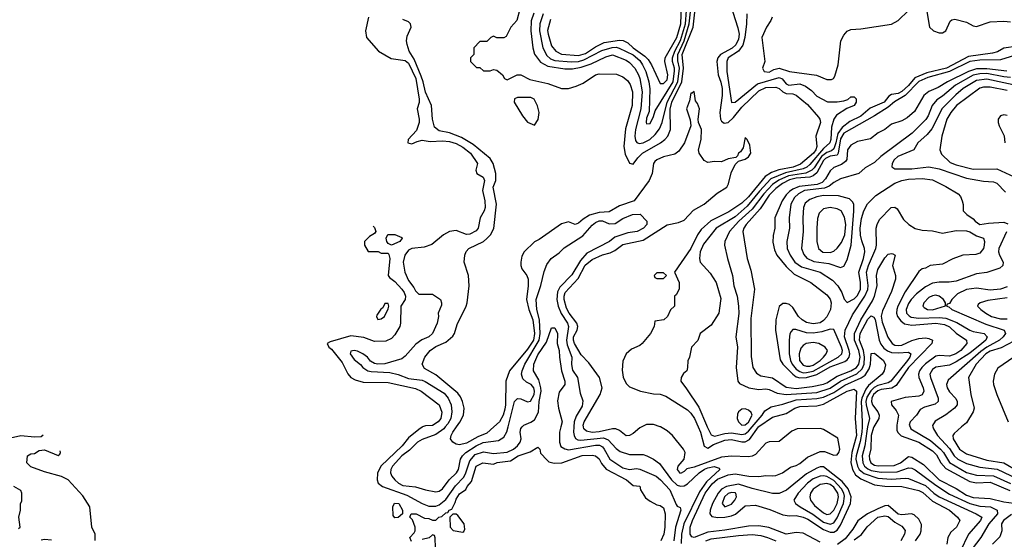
# Model space of a CAD drawing. Header units: inches. Extents: x 1793402 to 1900366, y 320852 to 470679.
# Tile 140 of 256: x 1811304 to 1817093, y 389339 to 392395. Entities that reach past the tile are written whole.
import ezdxf

# ---------------------------------------------------------------- set-up
doc = ezdxf.new("R2010")
doc.units = ezdxf.units.IN
doc.header["$MEASUREMENT"] = 0
doc.layers.add('B8318', color=7, linetype='Continuous')
doc.layers.add('B8319', color=7, linetype='Continuous')

msp = doc.modelspace()

# ---------------------------------------------------------------- linework, layer by layer
at = {"layer": 'B8318', "color": 4}
for points, elevation in [([(1813672, 390000), (1813670, 389999.3), (1813650, 389985.1), (1813590, 389936.3), (1813553.4, 389890), (1813427, 389770), (1813408, 389728), (1813405.5, 389690), (1813410.7, 389670), (1813437.3, 389650), (1813579.6, 389599.6), (1813671, 389550), (1813710, 389534.9), (1813750, 389534.9), (1813770, 389543.1), (1813810, 389573.7), (1813866.5, 389653.5), (1813914.2, 389705.8), (1813926.6, 389730), (1813950, 389801.6), (1813982.4, 389837.6), (1814030, 389854), (1814090, 389843.7), (1814170, 389852.7), (1814207.3, 389870), (1814231.6, 389890), (1814247.3, 389910), (1814251.5, 389930), (1814247.3, 389970), (1814250, 389991.3), (1814258.7, 390000)], 228), ([(1813806.3, 390000), (1813798, 389990), (1813750, 389956), (1813670, 389926.3), (1813643, 389910), (1813595.6, 389864.4), (1813550, 389829.6), (1813495.8, 389770), (1813485.7, 389750), (1813484.2, 389730), (1813492.4, 389710), (1813509.1, 389689.1), (1813530.2, 389670.2), (1813556.7, 389656.7), (1813630, 389648.4), (1813690, 389630.3), (1813750, 389619.3), (1813770, 389621.6), (1813790, 389636.3), (1813829.6, 389690), (1813873, 389730), (1813884.7, 389750), (1813895.6, 389810), (1813907.6, 389830), (1813927.6, 389850), (1813987.6, 389890), (1814028.3, 389908.3), (1814118.6, 389921.4), (1814150, 389940.7), (1814168.2, 389971.8), (1814175.2, 390000)], 232), ([(1814091.1, 390000), (1814050, 389963.8), (1813998, 389942), (1813930, 389904), (1813890, 389894.4), (1813870, 389898), (1813850.8, 389910), (1813837.3, 389930), (1813840.5, 389950), (1813850.4, 389970), (1813871.3, 390000)], 236), ([(1814486, 390000), (1814478.4, 389970), (1814478, 389910), (1814486, 389886), (1814510, 389870.6), (1814530, 389866.4), (1814690, 389892.6), (1814712.1, 389892.1), (1814730, 389882.4), (1814740.3, 389870), (1814774.4, 389810), (1814850, 389759.6), (1814890, 389750.3), (1814930, 389755.3), (1814950, 389752.4), (1815045.5, 389710), (1815072, 389690), (1815126.4, 389630), (1815164.4, 389544.4), (1815170, 389534.8), (1815186.4, 389526.4), (1815191, 389511), (1815159.6, 389410), (1815149, 389330)], 228), ([(1814562, 390000), (1814560.3, 389970), (1814563.1, 389950), (1814571.9, 389931.9), (1814584.9, 389924.9), (1814603.4, 389923.4), (1814736.4, 389936.4), (1814764.4, 389924.4), (1814810, 389873.4), (1814835.2, 389855.2), (1814890, 389839.1), (1814970, 389838.8), (1814990.7, 389830.7), (1815030.5, 389810.5), (1815065.8, 389785.8), (1815136, 389690), (1815170, 389658), (1815190, 389651.7), (1815210, 389654.6), (1815230, 389665.7), (1815299.7, 389730), (1815330, 389752), (1815350, 389760.7), (1815387, 389767), (1815417.1, 389757.1), (1815420.7, 389750), (1815342.1, 389677.9), (1815301.1, 389618.9), (1815209.2, 389430), (1815195.2, 389370), (1815194, 389314)], 232), ([(1814961.5, 390000), (1814950, 389994), (1814910, 389960.7), (1814890, 389950.7), (1814870, 389947.3), (1814830, 389978.8), (1814808.2, 389988.2), (1814788.4, 389988.4), (1814710, 389971.1), (1814670, 389967.5), (1814636.1, 389976.1), (1814621.3, 389990), (1814619.4, 390000)], 236), ([(1816010, 389323.2), (1815910, 389374.9), (1815870, 389378.9), (1815810, 389370.3), (1815708.1, 389408.1), (1815650, 389418.9), (1815590, 389416.9), (1815450, 389392.3), (1815350, 389382), (1815270, 389350.4), (1815254.9, 389354.9), (1815245.3, 389370), (1815246.7, 389410), (1815259.1, 389450), (1815333.5, 389610), (1815374.6, 389665.4), (1815406.5, 389693.5), (1815470, 389718.5), (1815510, 389724.7), (1815590.2, 389709.8), (1815650, 389708.8), (1815690, 389715.6), (1815730, 389712.1), (1815750, 389715.6), (1815789.1, 389730.9), (1815835.8, 389764.2), (1815870, 389773.7), (1815890, 389785.1), (1815936.8, 389823.2), (1816010, 389855.8), (1816035.2, 389855.2), (1816090, 389834.5), (1816110, 389836), (1816120.5, 389850), (1816126, 389870), (1816114.4, 389934.4), (1816030, 389986), (1816012, 389992), (1815875.3, 389990), (1815844.1, 389975.9), (1815770, 389914.9), (1815710, 389912.7), (1815690, 389904.9), (1815630, 389838.4), (1815611.2, 389828.8), (1815590, 389824.6), (1815490, 389829), (1815430, 389822.4), (1815270, 389763.1), (1815225.6, 389754.4), (1815210, 389738), (1815190, 389727.3), (1815171, 389750), (1815176, 389770), (1815211.3, 389810), (1815216, 389850), (1815206, 389870), (1815142.8, 389950), (1815110, 389977.3), (1815071.1, 390000)], 236), ([(1815293.6, 390000), (1815306.9, 389970), (1815327.6, 389887.6), (1815350, 389875.8), (1815383.9, 389896.1), (1815450, 389922.8), (1815490, 389925.8), (1815550, 389912.4), (1815570, 389912.4), (1815594.4, 389925.6), (1815648.5, 390000)], 244), ([(1815346.4, 390000), (1815370, 389954), (1815390, 389946), (1815450, 389962.2), (1815490, 389966.2), (1815550, 389956.1), (1815570, 389959.6), (1815590, 389974.9), (1815611, 390000)], 248), ([(1816219.5, 390000), (1816223.5, 389950), (1816196.3, 389850), (1816190.2, 389790.2), (1816199.7, 389750), (1816219, 389719), (1816250, 389695.8), (1816330, 389659.6), (1816390, 389652.4), (1816490, 389650.3), (1816590, 389627.1), (1816614.4, 389614.4), (1816670, 389563.1), (1816770.5, 389510), (1816817.3, 389470), (1816830.8, 389450), (1816813, 389410), (1816778, 389382), (1816760.7, 389350), (1816754.9, 389310)], 244), ([(1816256.6, 390000), (1816255, 389970), (1816245.9, 389914.1), (1816221.4, 389830), (1816220.6, 389810), (1816230.2, 389770), (1816240.7, 389750), (1816270, 389725.6), (1816350, 389698.8), (1816430, 389693.4), (1816510, 389699.6), (1816530, 389697), (1816630, 389655.3), (1816679.5, 389610), (1816709.4, 389589.4), (1816927.3, 389490), (1816960.7, 389470), (1816952.7, 389450), (1816883, 389370), (1816833.2, 389266.8)], 248), ([(1816289.5, 390000), (1816284.3, 389975.7), (1816273.7, 389890), (1816257.6, 389830), (1816260.7, 389790), (1816270.2, 389770), (1816290, 389753.4), (1816310, 389745), (1816370, 389734.7), (1816463.3, 389736.7), (1816530, 389758.9), (1816550, 389757.4), (1816570, 389748.5), (1816690, 389657.8), (1816770, 389604.4), (1816890.2, 389550.2), (1816950, 389535.3), (1817011.2, 389531.2), (1817050.6, 389510), (1817052.7, 389490), (1817002.6, 389430), (1816954.9, 389350), (1816878, 389250)], 252), ([(1816325.5, 390000), (1816323.5, 389996.5), (1816310.2, 389950.2), (1816309.2, 389870.8), (1816298.5, 389830), (1816299.6, 389810), (1816308.9, 389790), (1816330, 389775.8), (1816351.1, 389771.1), (1816446.1, 389773.9), (1816483.6, 389790), (1816530, 389826.4), (1816550, 389822), (1816618.7, 389778.7), (1816709.5, 389689.5), (1816810, 389637.8), (1816870, 389599.2), (1816910, 389586), (1817010, 389579.1), (1817090, 389559.1), (1817150, 389551.3)], 256), ([(1816460.8, 390000), (1816461.7, 389981.7), (1816467.7, 389967.7), (1816487, 389947), (1816590.2, 389910.2), (1816670, 389860.2), (1816695.2, 389835.2), (1816719.6, 389790), (1816750, 389755.6), (1816890, 389679.6), (1816930, 389671.3), (1817010, 389675.8), (1817125.8, 389625.8)], 264), ([(1816538.7, 390000), (1816544, 389990), (1816659.5, 389919.5), (1816718.9, 389870), (1816736.5, 389850), (1816771.9, 389791.9), (1816870, 389731.6), (1816930, 389717.3), (1817030, 389712.3), (1817130, 389666.7)], 268), ([(1816673.5, 390000), (1816676.3, 389990), (1816701.3, 389950), (1816770, 389873.7), (1816798, 389830), (1816820.4, 389810), (1816870, 389784.9), (1816950, 389762.7), (1817052, 389752), (1817170, 389695.8)], 272), ([(1816842.1, 390000), (1816798, 389962), (1816790.7, 389950), (1816793, 389930), (1816830.4, 389870), (1816870, 389841.1), (1816990, 389805.2), (1817090, 389789), (1817170, 389741.7)], 276), ([(1811250, 389937), (1811310.3, 389950.3), (1811390, 389942), (1811430, 389943.8), (1811441.4, 389953.6)], 276), ([(1813607.3, 389327.3), (1813598, 389350), (1813623.1, 389376.9), (1813628.7, 389390), (1813628.7, 389410), (1813614, 389454), (1813598, 389470), (1813606, 389490), (1813634, 389490), (1813683.6, 389463.6), (1813710, 389462), (1813730, 389452), (1813750, 389452), (1813768, 389470), (1813786.3, 389473.7), (1813810, 389494.8), (1813822, 389498), (1813829, 389510), (1813844, 389516), (1813864.8, 389555.2), (1813870, 389576), (1813890, 389606.8), (1813926.8, 389633.2), (1813934, 389650), (1813960.2, 389679.8), (1813987.6, 389770), (1814026, 389790), (1814090, 389782), (1814110.4, 389790.4), (1814190, 389800.7), (1814235.3, 389830), (1814305.6, 389854.4), (1814350, 389882), (1814362, 389870), (1814366.4, 389846.4), (1814404.7, 389804.7), (1814414.8, 389794.8), (1814446.4, 389786.4), (1814491.6, 389788.4), (1814610, 389831.7), (1814670, 389834), (1814690, 389830.4), (1814710, 389813.4), (1814724.6, 389784.6), (1814751.7, 389751.7), (1814870.8, 389690), (1814910, 389656), (1814950, 389651.3), (1814954.8, 389630), (1814983.4, 389583.4), (1815010, 389564), (1815050, 389542.8), (1815070, 389538.8), (1815090, 389524.7), (1815099.1, 389490), (1815097.1, 389410), (1815090.3, 389369.7), (1815074, 389330)], 224), ([(1811747.3, 389332.7), (1811748, 389370), (1811728, 389410), (1811715.1, 389530), (1811675.3, 389595.3), (1811589.5, 389689.5), (1811550, 389709.3), (1811450, 389736), (1811370, 389765.2), (1811345.2, 389790), (1811348.7, 389830), (1811370, 389842), (1811390, 389844.7), (1811418.4, 389861.6), (1811450, 389866), (1811530, 389831.3), (1811540.4, 389839.6), (1811544, 389850), (1811541.8, 389859.3)], 272), ([(1811296.4, 389403.6), (1811306, 389410), (1811298, 389470), (1811308.4, 389511.6), (1811308.7, 389550), (1811315.3, 389564.7), (1811315.3, 389610), (1811310, 389626), (1811270, 389649)], 276), ([(1816570.3, 389330), (1816598.3, 389370), (1816604.6, 389390), (1816606.2, 389426.2), (1816590, 389457.3), (1816563.1, 389483.1), (1816548.4, 389488.4), (1816490, 389483.2), (1816470, 389486.7), (1816410, 389538), (1816390, 389535.8), (1816350, 389519), (1816289.4, 389490), (1816260.9, 389470), (1816232.6, 389447.4), (1816201.6, 389398.4), (1816156.8, 389343.2), (1816111.4, 389308.6)], 236), ([(1816210, 389337), (1816253.2, 389366.8), (1816287.2, 389412.8), (1816350, 389470.3), (1816390, 389478.3), (1816410, 389473.1), (1816450, 389440.5), (1816490, 389417.3), (1816510, 389391.3), (1816507.3, 389370), (1816485.5, 389330)], 232), ([(1817135.3, 389484.7), (1817088.4, 389450), (1817076.4, 389430), (1817078.4, 389390), (1817066.9, 389353.1), (1817023, 389310)], 256), ([(1813748.7, 389290), (1813747.3, 389347.3), (1813742, 389362), (1813730, 389366), (1813711.6, 389348.4), (1813670, 389338)], 224), ([(1815338.4, 389330), (1815370, 389341.8), (1815530, 389362), (1815610, 389367.4), (1815662, 389362), (1815701, 389350), (1815750, 389330.3)], 232), ([(1811430, 389335.8), (1811450, 389340.3), (1811490, 389337)], 272)]:
    msp.add_lwpolyline(points, dxfattribs=dict(at, elevation=elevation))
for points, elevation in [([(1816030, 389765.1), (1816010, 389765.1), (1815990, 389756.9), (1815930, 389723.5), (1815812, 389627.9), (1815770, 389609.7), (1815729.7, 389609.7), (1815610, 389638.7), (1815530, 389664.4), (1815459.3, 389650), (1815430, 389634.2), (1815410.2, 389610), (1815378, 389550), (1815364, 389510), (1815362, 389490), (1815373.5, 389473.5), (1815408.2, 389468.2), (1815450, 389470.2), (1815490, 389477.8), (1815512.6, 389487.4), (1815570, 389536.4), (1815630, 389539.5), (1815715.2, 389515.2), (1815790, 389483.6), (1815830, 389478.3), (1815870, 389479), (1815910, 389470.2), (1815937.9, 389457.9), (1816030, 389396.5), (1816070, 389381.6), (1816090, 389382.2), (1816110, 389392.9), (1816130, 389422.4), (1816188.6, 389550), (1816192.8, 389590), (1816175.4, 389635.4), (1816140, 389680)], 244), ([(1816030, 389712.9), (1816010, 389710.9), (1815970, 389695.1), (1815935.8, 389670), (1815882, 389610), (1815856, 389570), (1815866, 389550), (1815893.4, 389530), (1815967, 389487), (1816030, 389440.2), (1816070, 389427.6), (1816090, 389435.8), (1816110, 389466), (1816147.1, 389550), (1816153.5, 389593.5), (1816149.8, 389610), (1816135.3, 389635.3), (1816090, 389686.2), (1816050, 389707.9)], 248), ([(1816050, 389667.4), (1816010, 389661.7), (1815970, 389634.7), (1815953.4, 389610), (1815950.3, 389590), (1815953.7, 389570), (1815978, 389538), (1816030, 389495.8), (1816050, 389485.3), (1816070, 389488.5), (1816090, 389510.5), (1816110, 389550.6), (1816118.9, 389590), (1816113.6, 389610), (1816090, 389645.7), (1816070, 389661.4)], 252), ([(1815490, 389614.3), (1815470, 389609.5), (1815448.5, 389590), (1815433.4, 389550), (1815450, 389530.7), (1815490, 389546), (1815509.4, 389570), (1815518, 389590), (1815514, 389610), (1815510, 389611.8)], 248), ([(1813510, 389466), (1813500.4, 389480.4), (1813498, 389530), (1813508, 389552), (1813532, 389550), (1813554, 389510), (1813554, 389490), (1813530, 389468)], 224), ([(1813870, 389488), (1813850, 389488), (1813832, 389470), (1813834, 389410), (1813852, 389392), (1813910, 389382), (1813915.3, 389384.7), (1813920.4, 389399.6), (1813918, 389430), (1813880.4, 389480.4)], 224)]:
    msp.add_lwpolyline(points, close=True, dxfattribs=dict(at, elevation=elevation))
at = {"layer": 'B8319', "color": 4}
for points, elevation in [([(1814244, 392456), (1814226, 392390), (1814192, 392350), (1814163.6, 392296.4), (1814150, 392288), (1814110, 392288), (1814090, 392298), (1814074, 392290), (1814050, 392266), (1814010, 392266), (1813974, 392230), (1813974, 392190), (1813954, 392170), (1813954, 392150), (1813990, 392114), (1814010, 392114), (1814030, 392094), (1814070, 392094), (1814090, 392102), (1814110, 392098), (1814142, 392070), (1814154, 392050), (1814170, 392042), (1814228.9, 392071.1), (1814250, 392071.3), (1814302.8, 392042.8), (1814410, 392018.8), (1814490, 391991), (1814530, 391991), (1814575.5, 392004.5), (1814617.5, 392022.5), (1814689, 392070), (1814710, 392077.3), (1814813.7, 392073.7), (1814850, 392058.8), (1814878, 392038), (1814893.5, 392013.5), (1814906, 391970), (1814904.9, 391890), (1814866.3, 391753.7), (1814856.4, 391650), (1814864.7, 391604.7), (1814890, 391551.3), (1814910, 391544.7), (1814938, 391582), (1814966, 391610), (1815071.8, 391670), (1815096.9, 391690), (1815114, 391710), (1815129.7, 391750), (1815129.1, 391869.1), (1815137.7, 391910), (1815197.4, 392030), (1815206.6, 392110), (1815199.2, 392190), (1815262.7, 392350), (1815281.2, 392510)], 244), ([(1814326, 392434), (1814311.5, 392388.5), (1814308.8, 392328.8), (1814320.3, 392230), (1814331.6, 392191.6), (1814365.1, 392145.1), (1814410, 392120.8), (1814510, 392105.3), (1814553.4, 392106.6), (1814605, 392115), (1814663.7, 392136.3), (1814750, 392177.4), (1814790, 392188.4), (1814870, 392156.5), (1814890, 392143.8), (1814921.3, 392110), (1814943.1, 392070), (1814950.2, 392050), (1814963.2, 391970), (1814956.9, 391870), (1814923.6, 391750), (1814920.9, 391710), (1814924.9, 391684.9), (1814932.5, 391672.5), (1814946.6, 391666.6), (1814970, 391670.3), (1815009.5, 391690), (1815040.9, 391719.1), (1815066, 391754), (1815081.3, 391790), (1815109.8, 391910), (1815172.9, 392030), (1815183.2, 392110), (1815173.6, 392153.6), (1815174.1, 392190), (1815211, 392270), (1815240.4, 392370), (1815256.4, 392510)], 248), ([(1814381.7, 392430), (1814362.7, 392370), (1814360.8, 392330), (1814380.3, 392230), (1814403.7, 392183.7), (1814424.2, 392164.2), (1814450, 392155.8), (1814546.8, 392146.8), (1814590, 392149.3), (1814621.6, 392158.4), (1814726.3, 392213.6), (1814788.3, 392231.7), (1814810, 392233), (1814828.4, 392228.4), (1814910, 392188), (1814950, 392154.3), (1814966.5, 392130), (1814984.7, 392090), (1815002.7, 392030), (1815009, 391989), (1815004.9, 391855.1), (1814990, 391815.3), (1814988.2, 391790), (1814990, 391782), (1815010, 391784), (1815030, 391824.7), (1815040.1, 391859.9), (1815146.6, 392030), (1815154.4, 392094.4), (1815153.8, 392110), (1815141.2, 392150), (1815142, 392170), (1815155.7, 392210), (1815190, 392273.4), (1815218.2, 392370), (1815231.1, 392530)], 252), ([(1814424.1, 392395.9), (1814408.1, 392331.9), (1814410.2, 392310), (1814430, 392242), (1814455.5, 392210), (1814490, 392191.8), (1814590, 392184.5), (1814630, 392196.5), (1814690, 392236.2), (1814739.9, 392259.9), (1814830, 392274), (1814852.9, 392272.9), (1814879.4, 392259.4), (1814910.4, 392230), (1814980.4, 392180.4), (1815000, 392160), (1815019.5, 392130), (1815070, 392018.8), (1815090, 392019.1), (1815110, 392040.7), (1815115.3, 392070), (1815096.4, 392150), (1815099.7, 392170), (1815168.5, 392290), (1815192, 392370), (1815197.8, 392530)], 256), ([(1815482.4, 392482.4), (1815527, 392347), (1815533.8, 392310), (1815530, 392280.9), (1815513.8, 392246.2), (1815493.4, 392226.6), (1815424.2, 392190), (1815408.9, 392170), (1815403.2, 392150), (1815411.5, 392070), (1815427.1, 392027.1), (1815434.2, 391990), (1815433.4, 391950), (1815419.6, 391850), (1815423.7, 391810), (1815430, 391797.3), (1815446.9, 391786.9), (1815470, 391790.4), (1815500.8, 391819.2), (1815550, 391881.1), (1815650, 391977.3), (1815690, 391995.5), (1815750, 391998), (1815770, 391990.3), (1815790, 391970.3), (1815810, 391960.2), (1815850, 391959.5), (1815870, 391950.4), (1815935.9, 391895.9), (1816001.2, 391821.2), (1816008.4, 391810), (1816011.8, 391790), (1815984.9, 391710), (1815991.4, 391650), (1815985.8, 391630), (1815972.1, 391610), (1815894.9, 391545.1), (1815851.6, 391528.4), (1815767.5, 391512.5), (1815723.9, 391496.1), (1815686.2, 391473.8), (1815590, 391353.5), (1815550, 391315.3), (1815474.2, 391265.8), (1815367.6, 391212.4), (1815310, 391160.5), (1815289.4, 391130.6), (1815250, 391049.5), (1815154, 390910), (1815182, 390850), (1815182, 390810), (1815163.6, 390776.4), (1815154, 390770), (1815154, 390710), (1815131.3, 390688.7), (1815112, 390650), (1815090.9, 390629.1), (1815038, 390622), (1815034, 390590), (1815012, 390550), (1814964.7, 390490), (1814950, 390479), (1814902, 390458), (1814870.5, 390429.5), (1814850, 390386), (1814846.6, 390333.4), (1814852.5, 390292.5), (1814870, 390256), (1814890, 390236), (1814954, 390210), (1815030, 390195.5), (1815070, 390192.7), (1815102, 390182), (1815230, 390101.6), (1815250, 390081.6), (1815271.5, 390050), (1815293.6, 390000)], 244), ([(1815578.4, 392430), (1815578, 392370), (1815568.4, 392290), (1815555.8, 392244.2), (1815530.2, 392209.8), (1815470.4, 392170), (1815462.4, 392150), (1815461.3, 392090), (1815488.7, 391908.7), (1815510, 391910.8), (1815642.8, 392017.2), (1815770, 392054.4), (1815786.9, 392046.9), (1815810, 392018), (1815826, 392010), (1815890, 392017.1), (1815924.7, 392004.7), (1815959.3, 391979.3), (1815990, 391946), (1816052.7, 391912.7), (1816110, 391911.3), (1816150, 391918), (1816174, 391926), (1816190, 391942), (1816210, 391942), (1816222, 391930), (1816222, 391910), (1816211.3, 391890), (1816166.4, 391873.6), (1816106, 391834), (1816090.6, 391809.4), (1816077.1, 391762.9), (1816072.3, 391690), (1816066.4, 391670), (1816030, 391637.7), (1815950, 391543.9), (1815931.8, 391528.2), (1815910, 391517.5), (1815806, 391494), (1815721.3, 391458.7), (1815653.8, 391386.2), (1815581.8, 391298.2), (1815510, 391236), (1815398, 391170), (1815324.8, 391075.2), (1815304.9, 391030), (1815300.5, 390990), (1815304.9, 390970), (1815364.1, 390904.1), (1815398, 390850), (1815425.4, 390754.6), (1815418.8, 390698.8), (1815414, 390670), (1815370, 390598), (1815304.7, 390550), (1815291.6, 390508.4), (1815254, 390470), (1815242, 390410), (1815231.6, 390388.4), (1815231.3, 390350), (1815226, 390330), (1815206.2, 390313.8), (1815193.4, 390290), (1815190.7, 390270), (1815225.2, 390225.2), (1815296.5, 390116.5), (1815341.3, 390010), (1815346.4, 390000)], 248), ([(1815727.3, 392410), (1815720.7, 392390), (1815694.8, 392350), (1815666.8, 392290), (1815684.7, 392150), (1815671.3, 392110), (1815682, 392090), (1815710, 392087), (1815737.4, 392102.6), (1815770, 392110.3), (1815830, 392090.2), (1815988.2, 392068.2), (1816050, 392043.7), (1816077.6, 392042.4), (1816089, 392050), (1816096.6, 392063.4), (1816117, 392130), (1816131.5, 392270), (1816150, 392304.9), (1816170, 392328), (1816190, 392337.6), (1816250, 392340.9), (1816430, 392368.8), (1816470, 392390.3), (1816530, 392448.2)], 252), ([(1816635.6, 392455.6), (1816652.4, 392350), (1816676.3, 392330), (1816710, 392316.9), (1816730, 392316.9), (1816749.6, 392330), (1816774, 392386), (1816785.4, 392394.6), (1816802.9, 392397.1), (1816870, 392380.4), (1816910, 392358.4), (1816930, 392354), (1817010, 392383.1), (1817090, 392387), (1817130, 392381.5)], 252), ([(1813353.7, 392410), (1813336.5, 392330), (1813342.4, 392290), (1813414, 392210), (1813487.1, 392167.1), (1813570, 392154.6), (1813590, 392139.5), (1813632, 392050), (1813651.9, 391928.1), (1813651.9, 391908.1), (1813641.6, 391870), (1813653.4, 391810), (1813653, 391790), (1813636.1, 391743.9), (1813587.7, 391690), (1813586, 391670), (1813610, 391665.5), (1813640.7, 391679.3), (1813670, 391686), (1813717.7, 391677.7), (1813790, 391682.3), (1813830, 391678.5), (1813870, 391667.6), (1813910, 391645.7), (1813953.4, 391610), (1813994.8, 391550), (1813986, 391510), (1813991, 391490), (1814028.5, 391468.5), (1814037.6, 391450), (1814024.4, 391390), (1814039.6, 391330), (1814041.5, 391290), (1814035.6, 391270), (1814010.3, 391230), (1814000.4, 391170), (1813987.5, 391152.5), (1813950, 391133.3), (1813930, 391131.6), (1813870, 391156.3), (1813831.3, 391150), (1813796, 391130), (1813726.3, 391073.7), (1813682.7, 391057.3), (1813610, 391049.6), (1813590, 391039.5), (1813568.2, 391010), (1813559.1, 390970), (1813568, 390910), (1813590, 390861), (1813620.9, 390820.9), (1813630, 390801), (1813650, 390781), (1813730, 390781), (1813778, 390750), (1813784.7, 390730), (1813783.6, 390716.4), (1813764.7, 390670), (1813766, 390650), (1813758.8, 390610), (1813730.7, 390550), (1813710.3, 390529.7), (1813667.7, 390512.3), (1813632.4, 390487.6), (1813570, 390417.2), (1813550, 390400.9), (1813450, 390372), (1813410, 390369), (1813390, 390372.7), (1813366.6, 390386.6), (1813349, 390410), (1813322, 390430), (1813290, 390445.2), (1813270, 390449), (1813250, 390446), (1813247.3, 390430), (1813270, 390396), (1813307.7, 390367.7), (1813321, 390350), (1813350, 390331), (1813370, 390325.5), (1813479.9, 390319.9), (1813530, 390308.7), (1813590, 390284.9), (1813670, 390274.3), (1813688, 390268), (1813799, 390199), (1813823.1, 390170), (1813841.3, 390130), (1813844.2, 390090), (1813838.7, 390050), (1813821.7, 390018.3), (1813806.3, 390000)], 232), ([(1813871.3, 390000), (1813891.3, 390028.7), (1813913.7, 390070), (1813917.4, 390110), (1813907.2, 390150), (1813896.5, 390176.5), (1813879.4, 390199.4), (1813750, 390306), (1813684.7, 390344.7), (1813670.8, 390370), (1813684.9, 390410), (1813716.3, 390450), (1813750, 390473.3), (1813810, 390499.5), (1813850, 390533.2), (1813860.5, 390550), (1813876.5, 390603.5), (1813928.2, 390710), (1813934.9, 390730), (1813946, 390830), (1813943.1, 390890), (1813917.6, 390970), (1813920.3, 391010), (1813928.9, 391031.1), (1813944.9, 391050), (1814030, 391091.5), (1814050, 391108), (1814072, 391130), (1814092.5, 391167.5), (1814107.7, 391310), (1814088.5, 391410), (1814103.8, 391450), (1814103.1, 391490), (1814087.2, 391550), (1814070, 391579.3), (1813970, 391661.7), (1813901.4, 391701.4), (1813830, 391730.3), (1813770, 391741.6), (1813742.6, 391762.6), (1813731.6, 391810), (1813726, 391890), (1813689.3, 391969.3), (1813676.2, 392030), (1813663.8, 392063.8), (1813622.2, 392162.2), (1813594.4, 392210), (1813582, 392250), (1813578.8, 392270), (1813582, 392298), (1813604.7, 392350), (1813602, 392370), (1813590, 392382), (1813556.9, 392396.9)], 236), ([(1817170, 392239.1), (1817090, 392227.8), (1817053.5, 392206.5), (1817022.8, 392197.2), (1816882.1, 392177.9), (1816752.4, 392110), (1816637.4, 392082.6), (1816567.5, 392052.5), (1816530, 392007.7), (1816490, 391971.9), (1816470, 391961.8), (1816430, 391954.3), (1816413.9, 391946.1), (1816386, 391910), (1816305.1, 391874.9), (1816250, 391828.6), (1816184.3, 391795.7), (1816139.2, 391760.8), (1816113.9, 391726.1), (1816102.4, 391670), (1816090, 391634.7), (1816076.4, 391623.6), (1816050, 391613.8), (1816018.5, 391590), (1815975.7, 391524.3), (1815960.9, 391510), (1815927.1, 391492.9), (1815824, 391476), (1815768.1, 391451.9), (1815730, 391425.8), (1815678.4, 391370), (1815610, 391279.8), (1815532.7, 391210), (1815476.4, 391150), (1815450.5, 391090), (1815448, 391070), (1815464.9, 390990), (1815494, 390890), (1815503, 390830), (1815521.6, 390770), (1815530.4, 390710), (1815532.1, 390667.9), (1815514.9, 390530), (1815523.8, 390470), (1815517.3, 390350), (1815526, 390270), (1815535.3, 390255.3), (1815590.5, 390230.5), (1815650, 390220.5), (1815690, 390224.9), (1815710, 390220.5), (1815758, 390198), (1815811.2, 390191.2), (1815990, 390203.5), (1816070, 390228.2), (1816130.5, 390269.5), (1816226.9, 390313.1), (1816257.3, 390342.7), (1816268.4, 390370), (1816271.3, 390410), (1816265, 390450), (1816241.8, 390510), (1816246, 390550), (1816290, 390633.7), (1816310, 390653), (1816326.2, 390646.2), (1816332.9, 390632.9), (1816356.9, 390510), (1816366.7, 390486.7), (1816384, 390464), (1816407, 390447), (1816430, 390438), (1816470, 390435.2), (1816530, 390440.5), (1816544, 390430), (1816537, 390410), (1816523.1, 390390), (1816425.3, 390270), (1816410, 390260.3), (1816350, 390243.2), (1816328.6, 390231.4), (1816307.7, 390212.3), (1816285.2, 390174.8), (1816279.4, 390150), (1816280.5, 390130), (1816300.2, 390050), (1816289.5, 390000)], 252), ([(1817210, 392202), (1817070, 392158.2), (1816950, 392157.4), (1816890, 392149.9), (1816770, 392090.5), (1816644.4, 392055.6), (1816590, 392030.6), (1816510, 391948.9), (1816447.5, 391912.5), (1816410, 391880.8), (1816330.4, 391830), (1816150, 391728.5), (1816130, 391693.6), (1816116.3, 391610), (1816110, 391598.3), (1816068.5, 391591.5), (1816041.8, 391578.2), (1816030, 391566), (1815990, 391494.5), (1815970, 391476.5), (1815950, 391468), (1815870, 391463.2), (1815830, 391454.2), (1815788.6, 391431.4), (1815750, 391403.1), (1815710, 391362.7), (1815657, 391283), (1815574.4, 391190), (1815561.3, 391170), (1815556.4, 391150), (1815580.7, 390990), (1815602.5, 390922.5), (1815623.8, 390810), (1815602.3, 390637.7), (1815605.1, 390414.9), (1815615.3, 390350), (1815636.3, 390316.3), (1815661.2, 390301.2), (1815730, 390288.7), (1815810, 390234.9), (1815870, 390226.7), (1815962.9, 390237.1), (1816030, 390251.2), (1816050, 390258.6), (1816110, 390298.2), (1816190.5, 390329.5), (1816223.5, 390350), (1816238.2, 390370), (1816246.4, 390410), (1816237.9, 390450), (1816213.2, 390510), (1816212.2, 390550), (1816249.9, 390630.1), (1816318.3, 390741.7), (1816330.8, 390770), (1816346, 390830), (1816342.2, 390890), (1816350, 390925.5), (1816390, 390995.5), (1816410, 391015.5), (1816430, 391020.7), (1816438, 391018), (1816451.3, 391010), (1816436.4, 390950), (1816453.4, 390890), (1816454.3, 390870), (1816430, 390796), (1816376.5, 390683.5), (1816369.3, 390650.7), (1816375.9, 390615.9), (1816408.1, 390528.1), (1816433.4, 390490), (1816450, 390481.1), (1816470, 390478.3), (1816490, 390481.5), (1816550, 390508.9), (1816590, 390519.5), (1816630, 390523.8), (1816650, 390520.5), (1816670.8, 390510), (1816667.7, 390490), (1816530.2, 390350), (1816456.7, 390243.3), (1816430.9, 390229.1), (1816370, 390219.8), (1816350, 390212.2), (1816323.2, 390190), (1816313.8, 390170), (1816311.3, 390150), (1816317.7, 390130), (1816348.8, 390090), (1816356.9, 390070), (1816354.6, 390050), (1816325.5, 390000)], 256), ([(1817108.4, 392091.6), (1816990, 392105.9), (1816930, 392105.4), (1816882, 392090), (1816759.3, 392030), (1816703.7, 391996.3), (1816650, 391973), (1816619.3, 391950), (1816564.4, 391855.6), (1816522.5, 391817.5), (1816490, 391799.3), (1816430, 391780.9), (1816390.3, 391749.7), (1816351, 391730), (1816306.6, 391693.4), (1816230, 391677.7), (1816190, 391656.3), (1816172, 391630), (1816166.8, 391573.2), (1816159.8, 391560.2), (1816136.7, 391543.3), (1816090, 391526.3), (1816070, 391505.6), (1816041.4, 391458.6), (1816022, 391438), (1815993.6, 391426.4), (1815886.7, 391413.3), (1815850, 391398.2), (1815830, 391384.8), (1815810, 391364.7), (1815787.4, 391330), (1815743.1, 391230), (1815743.8, 391170), (1815734.6, 391125.4), (1815732.8, 391087.2), (1815741.2, 391041.2), (1815756.4, 391010), (1815810, 390944.4), (1815858.3, 390898.3), (1815956, 390850), (1816050, 390776.3), (1816070, 390750.8), (1816075.8, 390730), (1816072, 390690), (1816050, 390647.3), (1816030, 390626), (1816010, 390613.3), (1815970, 390606.6), (1815930, 390614), (1815903.7, 390630), (1815882.9, 390650), (1815850, 390702.7), (1815830, 390720.9), (1815810, 390727), (1815790, 390726), (1815770, 390708.7), (1815750.4, 390630), (1815748.7, 390570), (1815774.3, 390394.3), (1815790.3, 390370), (1815848.9, 390310), (1815870, 390295.5), (1815890, 390289.4), (1815930, 390290.8), (1815991, 390309), (1816070, 390352.8), (1816155, 390385), (1816170, 390394.9), (1816180.9, 390410), (1816185.3, 390430), (1816181.8, 390450), (1816154.3, 390530), (1816156.8, 390570), (1816200.6, 390659.4), (1816273.7, 390770), (1816290, 390808), (1816291.8, 390831.8), (1816283.7, 390910), (1816294.5, 390950), (1816337.6, 391050), (1816341.1, 391070), (1816339.3, 391170), (1816345.2, 391190), (1816360.1, 391219.9), (1816428, 391290), (1816450, 391292), (1816463.6, 391283.6), (1816499.6, 391219.6), (1816532, 391190), (1816570, 391167.7), (1816610, 391158), (1816670, 391152.7), (1816730, 391138.7), (1816810, 391155.8), (1816870, 391153.4), (1816890, 391148.4), (1816930, 391123.8), (1816971, 391110), (1816977.3, 391090), (1816975.5, 391070), (1816970, 391048.7), (1816950, 391021.2), (1816925.2, 391014.8), (1816850, 391009.7), (1816790, 390988.4), (1816730, 390957.7), (1816658, 390950), (1816630, 390934.5), (1816610.6, 390929.4), (1816590, 390914), (1816510, 390794), (1816467.7, 390710), (1816460.3, 390690), (1816459.5, 390670), (1816465.3, 390650), (1816484.5, 390624.5), (1816507.3, 390607.3), (1816550, 390598.6), (1816690, 390610.2), (1816742.5, 390602.5), (1816770, 390588.9), (1816811.1, 390551.1), (1816870.8, 390510), (1816873.4, 390490), (1816837.6, 390450), (1816808, 390430), (1816770, 390416.8), (1816710, 390419.8), (1816690, 390415.6), (1816630, 390371.7), (1816609.1, 390350), (1816595.2, 390330), (1816588.9, 390310), (1816590.3, 390290), (1816617, 390230), (1816620.4, 390210), (1816610.3, 390189.7), (1816590, 390182), (1816510, 390173.1), (1816428.2, 390150), (1816430.7, 390130), (1816457.6, 390097.6), (1816470.4, 390070.4), (1816460.3, 390010), (1816460.8, 390000)], 264), ([(1817130, 392055.5), (1817090, 392058.2), (1816990, 392078), (1816950, 392077.5), (1816910, 392068), (1816806.7, 392010), (1816730, 391944.7), (1816697.3, 391922.7), (1816669, 391891), (1816645.3, 391830), (1816632.1, 391807.9), (1816552.1, 391727.9), (1816367.3, 391590), (1816330, 391556), (1816275.5, 391524.5), (1816238, 391490), (1816130, 391459.3), (1816090, 391438.4), (1816064.2, 391415.8), (1816036.7, 391403.3), (1815919.1, 391390), (1815882.4, 391370), (1815859.5, 391350), (1815838.7, 391310), (1815828.4, 391230), (1815830.4, 391170), (1815814.4, 391090), (1815816.4, 391050), (1815834, 391010), (1815862.4, 390970), (1815900.7, 390940.7), (1816010.2, 390910.2), (1816082.9, 390862.9), (1816113.4, 390830), (1816138, 390790), (1816150.6, 390750.6), (1816170, 390731), (1816210, 390753), (1816230, 390773), (1816247.6, 390810), (1816247.6, 390850), (1816237.4, 390910), (1816265.6, 390990), (1816274, 391030), (1816272, 391050), (1816254.5, 391094.5), (1816247.4, 391127.4), (1816246, 391170), (1816254.1, 391225.8), (1816267.8, 391270), (1816288.6, 391311.4), (1816338.6, 391361.4), (1816450, 391432.7), (1816490, 391448.4), (1816530, 391457), (1816610, 391461.6), (1816670, 391453.4), (1816750, 391414.8), (1816822, 391370), (1816835.3, 391355.3), (1816846, 391330), (1816851.1, 391308.9), (1816852, 391270), (1816872, 391250), (1816910, 391224.7), (1816921, 391210), (1816950, 391191), (1817001, 391199), (1817090, 391204), (1817114.8, 391194.8)], 268), ([(1817190, 392003), (1816990, 392045), (1816930, 392037.2), (1816852.2, 391990), (1816807.7, 391952.3), (1816727.5, 391872.5), (1816666.3, 391753.7), (1816640.4, 391719.6), (1816584, 391670), (1816561, 391630), (1816467.3, 391590), (1816445.5, 391570), (1816434, 391550), (1816431, 391530), (1816450, 391517.3), (1816550, 391518.9), (1816650.3, 391530.3), (1816710, 391518.7), (1816870, 391463.7), (1816970, 391444.9), (1817030, 391442), (1817050, 391434), (1817099.8, 391379.8)], 272), ([(1814619.4, 390000), (1814617.4, 390010), (1814622.3, 390030), (1814717.1, 390190), (1814727.7, 390230), (1814713.4, 390290), (1814650, 390378), (1814604.7, 390424.7), (1814566.5, 390490), (1814560.2, 390510), (1814560.9, 390530), (1814582.4, 390570), (1814584.9, 390590), (1814580.3, 390610), (1814534.6, 390670), (1814519.2, 390699.2), (1814505.8, 390750), (1814504.9, 390770), (1814511.6, 390790), (1814587.9, 390872.1), (1814629.5, 390950.5), (1814670, 390984.4), (1814730, 391012.3), (1814776.5, 391023.5), (1814802.7, 391037.3), (1814850, 391072.6), (1814970, 391097.6), (1815110, 391188), (1815177, 391203), (1815210, 391216.2), (1815266, 391274), (1815328, 391310), (1815404.3, 391375.7), (1815461.6, 391410), (1815472.2, 391430), (1815486.4, 391493.6), (1815510, 391544), (1815530, 391564), (1815570, 391575.3), (1815590, 391588.7), (1815602, 391610), (1815596.9, 391656.9), (1815582, 391690), (1815570, 391702), (1815558, 391642), (1815542, 391618), (1815529.3, 391610), (1815525.2, 391594.8), (1815514.6, 391585.4), (1815470, 391577), (1815430, 391559.5), (1815390, 391560.5), (1815350, 391554.9), (1815327.8, 391567.8), (1815298, 391610), (1815294.6, 391630), (1815310.4, 391690), (1815313, 391750), (1815295.5, 391790), (1815293, 391810), (1815301, 391870), (1815290, 391902), (1815278, 391918), (1815270, 391972), (1815258, 391962), (1815250, 391962), (1815242.7, 391917.3), (1815224, 391870), (1815246.6, 391806.6), (1815249.5, 391770), (1815212.3, 391670), (1815178.6, 391621.4), (1815156.6, 391603.4), (1815090, 391587.6), (1815050, 391571.5), (1815039.1, 391560.9), (1815029.7, 391550), (1815022.3, 391490), (1815005.7, 391450), (1814916, 391330), (1814830, 391300.3), (1814770, 391264.4), (1814710, 391262), (1814654.8, 391245.2), (1814617.6, 391222.4), (1814590, 391198), (1814570, 391191.3), (1814530, 391206), (1814490, 391194), (1814358, 391102), (1814330, 391088.4), (1814269.6, 391030), (1814256.3, 391003.7), (1814249.7, 390970), (1814251.3, 390950), (1814256.3, 390930), (1814285.6, 390890), (1814293.6, 390870), (1814294, 390830), (1814284.4, 390750), (1814298, 390690), (1814320.8, 390630), (1814330.6, 390550), (1814324.6, 390510), (1814290, 390456.9), (1814182.9, 390330), (1814162.6, 390270), (1814160.3, 390130), (1814156.2, 390103.8), (1814146.9, 390070), (1814125.1, 390030), (1814091.1, 390000)], 236), ([(1817110, 391978.5), (1817010, 391999.1), (1816970, 391998), (1816950, 391992.8), (1816812.7, 391890), (1816779.5, 391850), (1816755.8, 391810), (1816726.7, 391710), (1816714.4, 391630), (1816723.6, 391603.6), (1816774.9, 391554.9), (1816810, 391540.9), (1816910, 391515.8), (1817050, 391518.7), (1817150.3, 391470.3)], 276), ([(1817110, 391831.5), (1817090, 391836.2), (1817070, 391829.3), (1817057.1, 391810), (1817056.4, 391790), (1817062.4, 391770), (1817091.7, 391711.7), (1817097.1, 391670)], 284), ([(1814175.2, 390000), (1814212.3, 390150), (1814230, 390167.7), (1814250, 390166), (1814290, 390148.2), (1814307.8, 390152.2), (1814328.5, 390190), (1814330.8, 390210), (1814326, 390230), (1814310.6, 390250.6), (1814284.4, 390264.4), (1814262.8, 390282.8), (1814255.1, 390310), (1814258, 390330), (1814274, 390370), (1814358.5, 390510), (1814364.4, 390550), (1814359.3, 390630), (1814344.2, 390690), (1814339.7, 390750), (1814367.8, 390832.2), (1814386.6, 390913.4), (1814404.1, 390955.9), (1814429.5, 390990.5), (1814476.2, 391023.8), (1814505.8, 391054.2), (1814615.1, 391124.9), (1814670, 391187.3), (1814690, 391203), (1814710, 391211.7), (1814730, 391211.8), (1814770, 391195.5), (1814804.1, 391195.9), (1814850, 391226), (1814906, 391250), (1814951.1, 391251.1), (1814992, 391210), (1814992, 391190), (1814971.3, 391170), (1814934, 391150), (1814879.3, 391140.7), (1814803.4, 391116.6), (1814771, 391090), (1814638.9, 391021.1), (1814600.7, 390979.3), (1814550, 390895.1), (1814478.7, 390821.3), (1814465.1, 390794.9), (1814462.7, 390750), (1814469.1, 390710), (1814487.5, 390667.5), (1814525.5, 390610), (1814530.2, 390590.2), (1814519.2, 390510), (1814523.5, 390483.5), (1814550.3, 390410), (1814547.7, 390367.7), (1814554, 390334), (1814582.8, 390290), (1814599.6, 390199.6), (1814614, 390154), (1814610, 390122), (1814576.5, 390063.5), (1814563.7, 390030), (1814562, 390000)], 232), ([(1813381.8, 391181), (1813390, 391172), (1813398, 391150), (1813390, 391138), (1813359.6, 391120.4), (1813332, 391090), (1813332, 391070), (1813352, 391032), (1813411, 391031), (1813430, 391022), (1813470, 391022), (1813474.4, 391014.4), (1813480.7, 390990), (1813470.9, 390890.9), (1813478, 390878), (1813510, 390854.8), (1813550.4, 390810), (1813564.9, 390790), (1813572.2, 390770), (1813570.3, 390749.7), (1813544, 390710), (1813542.4, 390610), (1813538.4, 390590), (1813510, 390541.2), (1813490, 390521.2), (1813456.3, 390503.7), (1813390, 390502.7), (1813326.8, 390526.8), (1813250, 390535.1), (1813130, 390501.2), (1813111.3, 390490), (1813121, 390470), (1813137, 390457), (1813199.5, 390379.5), (1813233, 390313), (1813250.3, 390290.3), (1813277, 390277), (1813323.8, 390263.8), (1813470, 390261.5), (1813630, 390226.4), (1813664, 390210), (1813770, 390130.7), (1813786.2, 390086.2), (1813780.4, 390050), (1813764.9, 390030), (1813730, 390009.6), (1813690, 390006), (1813672, 390000)], 228), ([(1817106.8, 391146.8), (1817060.5, 391050), (1817059.1, 391030), (1817064.9, 391010), (1817086, 390970), (1817084.7, 390950), (1817067.1, 390932.9), (1816990, 390909.3), (1816930, 390901.2), (1816810, 390857), (1816768.3, 390851.7), (1816710, 390851.8), (1816670, 390844.7), (1816630, 390824.2), (1816576.7, 390783.3), (1816544.9, 390750), (1816530, 390726), (1816517, 390690), (1816518.4, 390670), (1816532.9, 390652.9), (1816546.2, 390646.2), (1816590, 390640.2), (1816710, 390644.7), (1816750, 390640.7), (1816813.9, 390613.9), (1816890, 390568.8), (1816910, 390561.1), (1816974.8, 390550), (1816992.4, 390530), (1816984.4, 390510), (1816962, 390490), (1816890, 390433.7), (1816810, 390383.5), (1816770, 390363.5), (1816690, 390351.8), (1816670, 390338), (1816655.5, 390310), (1816658.4, 390290), (1816703.8, 390170), (1816704, 390150), (1816686.6, 390133.4), (1816624.4, 390115.6), (1816598, 390102), (1816576.3, 390070), (1816540.5, 390030), (1816533.4, 390010), (1816538.7, 390000)], 268), ([(1817110, 390823.6), (1817070, 390809.7), (1817010, 390804.7), (1816930, 390815.8), (1816870, 390807.8), (1816817.6, 390782.4), (1816784.7, 390750), (1816770, 390726), (1816758, 390722), (1816754, 390710), (1816766.8, 390706.8), (1816784.7, 390690), (1816985.3, 390605.3), (1817092, 390570), (1817100.7, 390550), (1817087.3, 390530), (1817064.9, 390510), (1816990, 390469.8), (1816955.8, 390444.2), (1816763.9, 390276.1), (1816753.4, 390250), (1816756.3, 390230), (1816770, 390207.3), (1816808.1, 390168.1), (1816815.5, 390150), (1816815.5, 390130), (1816800.7, 390110), (1816750, 390072), (1816685.8, 390034.2), (1816671, 390009), (1816673.5, 390000)], 272), ([(1817110, 390759.7), (1816996.7, 390743.3), (1816951.3, 390730), (1816939.6, 390720.4), (1816936, 390710), (1816954.8, 390690), (1816984, 390670), (1817018.8, 390650), (1817070, 390636), (1817110, 390636)], 276), ([(1814258.7, 390000), (1814268.7, 390010), (1814310, 390028.4), (1814330, 390042.4), (1814353.7, 390086.3), (1814358.7, 390150), (1814369.8, 390210), (1814368.7, 390230), (1814356.8, 390276.8), (1814324.5, 390330), (1814326, 390370), (1814350, 390424), (1814401.1, 390498.9), (1814430, 390582), (1814450, 390582), (1814466, 390550), (1814464.9, 390490), (1814476.4, 390450), (1814477.6, 390410), (1814490.2, 390330), (1814508.8, 390270), (1814508.7, 390250), (1814476.1, 390203.9), (1814466.4, 390153.6), (1814471.5, 390110), (1814493.7, 390030), (1814486, 390000)], 228), ([(1817150, 390505.3), (1817074.2, 390465.8), (1817010, 390445.6), (1816985.2, 390430), (1816927.6, 390370), (1816883, 390290), (1816895.8, 390190), (1816916.3, 390110), (1816910.7, 390090), (1816870, 390024), (1816842.1, 390000)], 276), ([(1815611, 390000), (1815669.7, 390070), (1815685.3, 390094.7), (1815721.8, 390118.2), (1815790, 390133.7), (1815870, 390158.9), (1815990, 390166.5), (1816030, 390175), (1816090, 390202.7), (1816154.5, 390245.5), (1816251.7, 390288.3), (1816274.8, 390305.2), (1816298.7, 390341.3), (1816306, 390370), (1816310, 390432), (1816330, 390434.8), (1816382.8, 390390), (1816394.4, 390365.6), (1816386.8, 390330), (1816374.8, 390310), (1816295.6, 390244.4), (1816278.5, 390221.5), (1816254.6, 390170), (1816251.5, 390150), (1816258.2, 390030), (1816256.6, 390000)], 248), ([(1817150, 390409.6), (1817054.7, 390345.3), (1817034.9, 390310), (1817028.5, 390270), (1817030.4, 390250), (1817048.7, 390190), (1817116.5, 390030)], 284), ([(1815648.5, 390000), (1815650, 390002), (1815730, 390057.6), (1815810, 390078.7), (1815860.9, 390110), (1815890, 390120.2), (1815990, 390125.2), (1816030, 390133.6), (1816170, 390210.2), (1816210, 390223), (1816224.9, 390210), (1816215.5, 390050), (1816219.5, 390000)], 244), ([(1815071.1, 390000), (1815070, 390000.7), (1815030, 390014.8), (1814990, 390014.8), (1814961.5, 390000)], 236)]:
    msp.add_lwpolyline(points, dxfattribs=dict(at, elevation=elevation))
for points, elevation in [([(1814310, 391938), (1814230, 391938), (1814214, 391930), (1814212, 391910), (1814261, 391830), (1814290, 391792), (1814330, 391774), (1814352.9, 391807.1), (1814359, 391850), (1814349.1, 391889.1), (1814328.4, 391928.4)], 244), ([(1816030, 391360.4), (1815990, 391354), (1815950, 391337.6), (1815923.1, 391316.9), (1815912.7, 391290), (1815908.4, 391230), (1815910.4, 391150), (1815901.6, 391050), (1815913.5, 391013.5), (1815932.9, 390992.9), (1815972.6, 390972.6), (1816061.5, 390961.5), (1816130, 390937.3), (1816150, 390946), (1816170, 390982), (1816192.8, 391070), (1816208.1, 391268.1), (1816207.5, 391307.5), (1816202.5, 391322.5), (1816182.5, 391342.5), (1816118.3, 391358.3)], 272), ([(1816070, 391291.5), (1816030, 391282), (1816003.7, 391256.3), (1815994.6, 391225.4), (1815990.4, 391170), (1815990.5, 391090), (1816000.7, 391050), (1816027, 391027), (1816070, 391026), (1816090, 391033.4), (1816110, 391050.6), (1816134.9, 391085.1), (1816154.5, 391130), (1816160.4, 391190), (1816154.1, 391234.1), (1816134.5, 391270), (1816110, 391283.6)], 276), ([(1813490, 391068.7), (1813470, 391078), (1813462, 391090), (1813458, 391110), (1813468.9, 391131.1), (1813510, 391132), (1813550, 391114), (1813552, 391110), (1813538, 391090)], 228), ([(1815090, 390906), (1815050, 390906), (1815034, 390890), (1815038, 390878), (1815050, 390874), (1815090, 390874), (1815106, 390890)], 244), ([(1816690, 390774.5), (1816670, 390771.8), (1816650, 390760.9), (1816620.7, 390730), (1816614.8, 390710), (1816621.6, 390701.6), (1816642, 390690), (1816670, 390688.8), (1816747.3, 390712.7), (1816748, 390730), (1816735.3, 390750), (1816709.4, 390769.4)], 272), ([(1813470, 390726), (1813450, 390726), (1813438.8, 390701.2), (1813427.5, 390692.5), (1813403.5, 390656.5), (1813401, 390650), (1813410, 390632), (1813430, 390636), (1813448.7, 390650), (1813470, 390694), (1813474, 390710)], 228), ([(1816070, 390575.1), (1816020.2, 390559.8), (1815970, 390552.3), (1815930, 390553.7), (1815867.7, 390572.3), (1815850, 390573.2), (1815839.1, 390560.9), (1815832.8, 390547.2), (1815828.7, 390511.3), (1815828.8, 390430), (1815835.6, 390390), (1815846.5, 390370), (1815870, 390340.9), (1815890, 390325.4), (1815910, 390319.3), (1815930, 390319.4), (1815970, 390328.7), (1816116.2, 390410), (1816138, 390430), (1816141.7, 390450), (1816136.8, 390470), (1816090, 390574)], 268), ([(1815970, 390495.8), (1815928.8, 390491.2), (1815910, 390479.3), (1815897.3, 390462.7), (1815887.2, 390430), (1815888.9, 390390), (1815910, 390364.2), (1815930, 390356.9), (1815950, 390357.3), (1815970, 390364.2), (1816009.6, 390390), (1816029.6, 390410), (1816046.6, 390430), (1816052.7, 390450), (1816039, 390470), (1816002, 390490)], 272), ([(1815570, 390106), (1815550, 390104), (1815530.7, 390089.3), (1815524.9, 390075.1), (1815523, 390050), (1815530.6, 390030), (1815550, 390010.6), (1815570, 390012.7), (1815590, 390028.8), (1815611.3, 390070), (1815605.1, 390085.1), (1815590, 390099.3)], 252)]:
    msp.add_lwpolyline(points, close=True, dxfattribs=dict(at, elevation=elevation))

doc.saveas('drawing.dxf')
